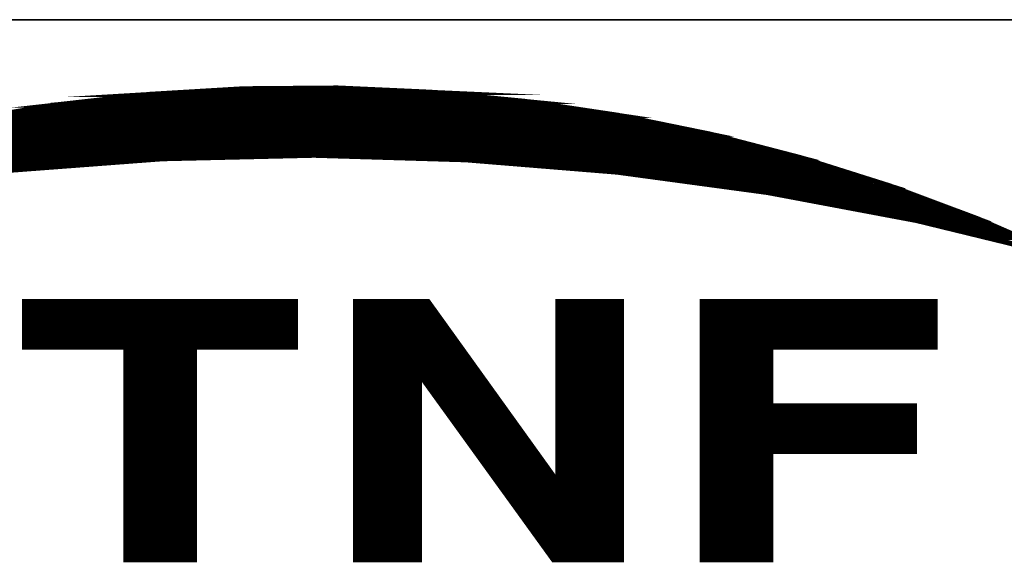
# Model space of a CAD drawing. Header units: millimetres. Extents: x 4497 to 11741, y 5958 to 12619.
# Tile 146 of 256: x 8259 to 8291, y 7967 to 7985. Entities that reach past the tile are written whole.
import ezdxf

# ---------------------------------------------------------------- set-up
doc = ezdxf.new("R2010")
doc.units = ezdxf.units.MM
doc.header["$LTSCALE"] = 0.8
doc.layers.get('0').update_dxf_attribs({"linetype": 'CONTINUOUS', "lineweight": 0})

# ---------------------------------------------------------------- blocks, each defined once
blk = doc.blocks.new('SMOOTH_0$0254')
at = {"const_width": 0.0127}
blk.add_lwpolyline([(-0.00635, 0, 1), (0.00635, 0, 1)], format="xyb", close=True, dxfattribs=at)
blk = doc.blocks.new('logo')
at = {"color": 7, "const_width": 0.3380740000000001}
for points in [[(-3467.913597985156, 5347.052217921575), (-3461.790997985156, 5348.074097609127), (-3455.625486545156, 5348.769598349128), (-3449.425590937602, 5349.138862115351), (-3443.217123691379, 5349.190336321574), (-3437.008665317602, 5348.907010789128), (-3430.834528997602, 5348.305922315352), (-3424.694794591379, 5347.387070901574), (-3418.606569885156, 5346.141955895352), (-3412.595631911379, 5344.579122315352), (-3406.679097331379, 5342.707159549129), (-3400.865670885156, 5340.525978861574), (-3395.172415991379, 5338.044329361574), (-3404.927341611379, 5340.422968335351), (-3414.78528663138, 5342.277796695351), (-3424.737759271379, 5343.625939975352), (-3434.741670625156, 5344.441674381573), (-3444.771412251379, 5344.742285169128), (-3454.809725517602, 5344.51038947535), (-3464.813636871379, 5343.754718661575)], [(-3456.762737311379, 5348.419217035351), (-3434.111797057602, 5348.419217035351)], [(-3435.295056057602, 5348.588236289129), (-3455.748497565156, 5348.588245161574)], [(-3463.777799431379, 5347.742998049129), (-3427.181288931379, 5347.743024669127)], [(-3426.843161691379, 5347.574014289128), (-3463.862238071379, 5347.574005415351)], [(-3470.623815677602, 5346.390728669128), (-3420.250798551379, 5346.390728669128)], [(-3421.603076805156, 5346.728838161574), (-3469.271519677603, 5346.728838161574)], [(-3418.222336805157, 5345.883635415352), (-3472.483213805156, 5345.88360879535)], [(-3475.525835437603, 5345.207496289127), (-3415.517656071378, 5345.207478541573)], [(-3474.342576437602, 5345.54557028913), (-3416.869987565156, 5345.545552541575)], [(-3416.193866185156, 5345.376497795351), (-3417.123560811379, 5345.376462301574)], [(-3476.201965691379, 5344.953914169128), (-3414.587979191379, 5344.953905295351)], [(-3478.737565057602, 5344.277739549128), (-3459.29831893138, 5344.277748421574)], [(-3430.731048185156, 5344.362320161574), (-3412.136987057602, 5344.362320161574)], [(-3411.629858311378, 5344.193265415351), (-3429.46326181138, 5344.193300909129)], [(-3411.122773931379, 5344.024237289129), (-3427.519371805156, 5344.024237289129)], [(-3410.615662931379, 5343.855191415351), (-3425.40642705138, 5343.855191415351)], [(-3409.263322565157, 5343.348071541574), (-3422.279189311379, 5343.348098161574)], [(-3408.587192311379, 5343.179043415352), (-3420.081708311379, 5343.179052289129)], [(-3407.911079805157, 5343.010041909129), (-3418.898458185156, 5343.010006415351)], [(-3406.389720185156, 5342.502895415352), (-3415.264180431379, 5342.50286879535)], [(-3405.037441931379, 5341.995793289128), (-3412.982163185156, 5341.995784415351)], [(-3411.629884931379, 5341.82672079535), (-3410.953754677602, 5341.826738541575)], [(-3404.530295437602, 5341.826747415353), (-3410.108507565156, 5341.826738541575)], [(-3404.192248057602, 5341.657745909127), (-3411.291784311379, 5341.657745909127)], [(-3403.68514593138, 5341.488682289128), (-3409.855023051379, 5341.488673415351)], [(-3402.839960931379, 5341.150590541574), (-3408.756238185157, 5341.150626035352)], [(-3403.178034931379, 5341.319636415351), (-3403.769655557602, 5341.319627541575)], [(-3402.332867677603, 5340.981544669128), (-3406.981385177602, 5340.981553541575)], [(-3401.994758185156, 5340.812507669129), (-3406.136164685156, 5340.812516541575)], [(-3402.417350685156, 5340.643506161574), (-3401.403102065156, 5340.64348841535)], [(-3403.516091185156, 5340.305414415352), (-3400.642471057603, 5340.305441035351)], [(-3400.304405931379, 5340.13640403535), (-3403.009015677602, 5340.136430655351)], [(-3399.797277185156, 5339.967349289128), (-3402.417350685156, 5339.967358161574)], [(-3399.290192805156, 5339.798267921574), (-3401.825765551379, 5339.798267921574)], [(-3399.121164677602, 5339.629257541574), (-3401.149590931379, 5339.629248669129)], [(-3398.78309955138, 5339.460238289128), (-3400.388951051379, 5339.460256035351)], [(-3398.275890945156, 5339.291165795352), (-3399.543695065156, 5339.291174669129)], [(-3463.862300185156, 5334.811711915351), (-3446.028896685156, 5334.811711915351)], [(-3441.802971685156, 5334.980748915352), (-3441.802971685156, 5318.077048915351)], [(-3441.549416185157, 5334.980748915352), (-3441.549416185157, 5318.077048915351)], [(-3441.295860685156, 5334.980748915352), (-3441.295860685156, 5318.077048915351)], [(-3441.042305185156, 5334.980748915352), (-3441.042305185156, 5318.077048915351)], [(-3440.788749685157, 5334.980748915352), (-3440.788749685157, 5318.077048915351)], [(-3440.535194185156, 5334.980748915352), (-3440.535194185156, 5318.077048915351)], [(-3440.281638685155, 5334.980748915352), (-3440.281638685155, 5318.077048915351)], [(-3439.943564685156, 5334.980748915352), (-3439.943564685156, 5318.077048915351)], [(-3439.690009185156, 5334.980748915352), (-3439.690009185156, 5318.077048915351)], [(-3439.436453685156, 5334.980748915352), (-3439.436453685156, 5318.077048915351)], [(-3439.182898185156, 5334.980748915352), (-3439.182898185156, 5318.077048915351)], [(-3438.929342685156, 5334.980748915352), (-3438.929342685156, 5318.077048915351)], [(-3438.675787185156, 5334.980748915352), (-3438.675787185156, 5318.077048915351)], [(-3438.422231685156, 5334.980748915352), (-3438.422231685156, 5318.077048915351)], [(-3438.168676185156, 5334.980748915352), (-3438.168676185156, 5318.077048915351)], [(-3437.915120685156, 5334.980748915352), (-3437.915120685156, 5318.077048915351)], [(-3437.661565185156, 5334.980748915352), (-3437.661565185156, 5330.163194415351)], [(-3437.408009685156, 5334.980748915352), (-3437.408009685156, 5329.909638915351)], [(-3437.154454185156, 5334.811711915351), (-3437.154454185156, 5329.487046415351)], [(-3428.449048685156, 5334.980748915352), (-3428.449048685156, 5318.077048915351)], [(-3428.195493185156, 5334.980748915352), (-3428.195493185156, 5318.077048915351)], [(-3427.941937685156, 5334.980748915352), (-3427.941937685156, 5318.077048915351)], [(-3427.688382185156, 5334.980748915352), (-3427.688382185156, 5318.077048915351)], [(-3427.434826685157, 5334.980748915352), (-3427.434826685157, 5318.077048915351)], [(-3427.181271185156, 5334.980748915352), (-3427.181271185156, 5318.077048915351)], [(-3426.927715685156, 5334.980748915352), (-3426.927715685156, 5318.077048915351)], [(-3426.674160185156, 5334.980748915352), (-3426.674160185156, 5318.077048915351)], [(-3426.420604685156, 5334.980748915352), (-3426.420604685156, 5318.077048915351)], [(-3426.167049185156, 5334.980748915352), (-3426.167049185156, 5318.077048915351)], [(-3425.913493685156, 5334.980748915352), (-3425.913493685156, 5318.077048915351)], [(-3425.659938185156, 5334.980748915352), (-3425.659938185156, 5318.077048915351)], [(-3425.406382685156, 5334.980748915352), (-3425.406382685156, 5318.077048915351)], [(-3425.152827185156, 5334.980748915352), (-3425.152827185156, 5318.077048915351)], [(-3424.899271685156, 5334.980748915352), (-3424.899271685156, 5318.077048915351)], [(-3424.645716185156, 5334.980748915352), (-3424.645716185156, 5318.077048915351)], [(-3419.067495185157, 5334.896230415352), (-3403.769646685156, 5334.896230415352)], [(-3419.067495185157, 5334.642674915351), (-3403.769646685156, 5334.642674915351)], [(-3446.028896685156, 5334.558156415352), (-3463.862300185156, 5334.558156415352)], [(-3446.028896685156, 5334.304600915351), (-3463.862300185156, 5334.304600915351)], [(-3446.028896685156, 5334.051045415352), (-3463.862300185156, 5334.051045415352)], [(-3436.900898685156, 5334.389119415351), (-3436.900898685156, 5329.233490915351)], [(-3436.647343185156, 5334.051045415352), (-3436.647343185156, 5328.895416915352)], [(-3419.067495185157, 5334.389119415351), (-3403.769646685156, 5334.389119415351)], [(-3419.067495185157, 5334.135563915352), (-3403.769646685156, 5334.135563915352)], [(-3446.028896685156, 5333.797489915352), (-3463.862300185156, 5333.797489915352)], [(-3446.028896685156, 5333.543934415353), (-3463.862300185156, 5333.543934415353)], [(-3436.393787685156, 5333.712971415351), (-3436.393787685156, 5328.55734291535)], [(-3436.140232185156, 5333.374897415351), (-3436.140232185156, 5328.134750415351)], [(-3419.067495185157, 5333.88200841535), (-3403.769646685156, 5333.88200841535)], [(-3419.067495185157, 5333.628452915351), (-3403.769646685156, 5333.628452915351)], [(-3419.067495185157, 5333.374897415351), (-3403.769646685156, 5333.374897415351)], [(-3446.028896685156, 5333.290378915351), (-3463.862300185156, 5333.290378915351)], [(-3446.028896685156, 5333.036823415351), (-3463.862300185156, 5333.036823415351)], [(-3446.028896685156, 5332.783267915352), (-3463.862300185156, 5332.783267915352)], [(-3435.886676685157, 5332.952304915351), (-3435.886676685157, 5327.796676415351)], [(-3435.633121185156, 5332.698749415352), (-3435.633121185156, 5327.374083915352)], [(-3419.067495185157, 5333.121341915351), (-3403.769646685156, 5333.121341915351)], [(-3419.067495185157, 5332.867786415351), (-3403.769646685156, 5332.867786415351)], [(-3446.028896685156, 5332.529712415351), (-3463.862300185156, 5332.529712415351)], [(-3446.028896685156, 5332.276156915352), (-3463.862300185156, 5332.276156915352)], [(-3457.016301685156, 5332.022601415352), (-3457.016301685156, 5318.077048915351)], [(-3456.762746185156, 5332.022601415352), (-3456.762746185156, 5318.077048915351)], [(-3456.509190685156, 5332.022601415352), (-3456.509190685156, 5318.077048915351)], [(-3456.255635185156, 5332.022601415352), (-3456.255635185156, 5318.077048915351)], [(-3456.002079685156, 5332.022601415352), (-3456.002079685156, 5318.077048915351)], [(-3455.748524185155, 5332.022601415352), (-3455.748524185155, 5318.077048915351)], [(-3455.494968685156, 5332.022601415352), (-3455.494968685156, 5318.077048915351)], [(-3455.241413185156, 5332.022601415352), (-3455.241413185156, 5318.077048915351)], [(-3454.987857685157, 5332.022601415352), (-3454.987857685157, 5318.077048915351)], [(-3454.734302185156, 5332.022601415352), (-3454.734302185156, 5318.077048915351)], [(-3454.480746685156, 5332.022601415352), (-3454.480746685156, 5318.077048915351)], [(-3454.227191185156, 5332.022601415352), (-3454.227191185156, 5318.077048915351)], [(-3453.973635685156, 5332.022601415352), (-3453.973635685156, 5318.077048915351)], [(-3453.720080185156, 5332.022601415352), (-3453.720080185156, 5318.077048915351)], [(-3453.466524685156, 5332.022601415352), (-3453.466524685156, 5318.077048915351)], [(-3453.212969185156, 5332.022601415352), (-3453.212969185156, 5318.077048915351)], [(-3452.959413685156, 5332.022601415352), (-3452.959413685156, 5318.077048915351)], [(-3435.379565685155, 5332.276156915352), (-3435.379565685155, 5327.036009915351)], [(-3419.067495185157, 5332.614230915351), (-3403.769646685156, 5332.614230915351)], [(-3419.067495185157, 5332.360675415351), (-3403.769646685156, 5332.360675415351)], [(-3419.067495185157, 5332.107119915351), (-3403.769646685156, 5332.107119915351)], [(-3435.126010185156, 5331.938082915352), (-3435.126010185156, 5326.697935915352)], [(-3434.872454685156, 5331.60000891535), (-3434.872454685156, 5326.35986191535)], [(-3419.067495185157, 5331.769045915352), (-3414.588014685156, 5331.769045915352)], [(-3419.067495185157, 5331.515490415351), (-3414.588014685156, 5331.515490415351)], [(-3434.618899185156, 5331.261934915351), (-3434.618899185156, 5325.937269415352)], [(-3434.365343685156, 5330.923860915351), (-3434.365343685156, 5325.68371391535)], [(-3419.067495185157, 5331.261934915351), (-3414.588014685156, 5331.261934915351)], [(-3419.067495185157, 5331.008379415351), (-3414.588014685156, 5331.008379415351)], [(-3419.067495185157, 5330.754823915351), (-3414.588014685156, 5330.754823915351)], [(-3434.111788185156, 5330.585786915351), (-3434.111788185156, 5325.26112141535)], [(-3433.858232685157, 5330.247712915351), (-3433.858232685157, 5325.007565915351)], [(-3419.067495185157, 5330.501268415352), (-3414.588014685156, 5330.501268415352)], [(-3419.067495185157, 5330.247712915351), (-3414.588014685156, 5330.247712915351)], [(-3433.604677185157, 5329.909638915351), (-3433.604677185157, 5324.584973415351)], [(-3433.351121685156, 5329.487046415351), (-3433.351121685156, 5324.331417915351)], [(-3419.067495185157, 5329.994157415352), (-3414.588014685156, 5329.994157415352)], [(-3419.067495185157, 5329.740601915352), (-3414.588014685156, 5329.740601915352)], [(-3419.067495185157, 5329.487046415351), (-3414.588014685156, 5329.487046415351)], [(-3433.097566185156, 5329.148972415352), (-3433.097566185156, 5323.908825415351)], [(-3432.844010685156, 5328.810898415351), (-3432.844010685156, 5323.570751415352)], [(-3419.067495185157, 5329.233490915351), (-3414.588014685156, 5329.233490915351)], [(-3419.067495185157, 5328.979935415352), (-3414.588014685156, 5328.979935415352)], [(-3432.590455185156, 5328.472824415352), (-3432.590455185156, 5323.232677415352)], [(-3432.336899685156, 5328.134750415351), (-3432.336899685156, 5322.894603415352)], [(-3419.067495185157, 5328.726379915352), (-3414.588014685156, 5328.726379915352)], [(-3419.067495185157, 5328.472824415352), (-3414.588014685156, 5328.472824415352)], [(-3419.067495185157, 5328.219268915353), (-3414.588014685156, 5328.219268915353)], [(-3432.083344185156, 5327.712157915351), (-3432.083344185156, 5322.472010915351)], [(-3419.067495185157, 5327.796676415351), (-3405.206461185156, 5327.796676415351)], [(-3419.067495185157, 5327.543120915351), (-3405.206461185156, 5327.543120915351)], [(-3418.982976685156, 5328.050231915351), (-3405.121942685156, 5328.050231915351)], [(-3431.829788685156, 5327.374083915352), (-3431.829788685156, 5322.218455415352)], [(-3431.576233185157, 5326.951491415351), (-3431.576233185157, 5321.79586291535)], [(-3419.067495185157, 5327.289565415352), (-3405.206461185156, 5327.289565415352)], [(-3419.067495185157, 5327.036009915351), (-3405.206461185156, 5327.036009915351)], [(-3431.322677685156, 5326.613417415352), (-3431.322677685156, 5321.457788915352)], [(-3431.069122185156, 5326.275343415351), (-3431.069122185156, 5321.11971491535)], [(-3419.067495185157, 5326.78245441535), (-3405.206461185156, 5326.78245441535)], [(-3419.067495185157, 5326.528898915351), (-3405.206461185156, 5326.528898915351)], [(-3419.067495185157, 5326.275343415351), (-3405.206461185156, 5326.275343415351)], [(-3430.815566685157, 5326.021787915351), (-3430.815566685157, 5320.78164091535)], [(-3430.562011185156, 5325.599195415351), (-3430.562011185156, 5320.359048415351)], [(-3419.067495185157, 5326.021787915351), (-3405.206461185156, 5326.021787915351)], [(-3419.067495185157, 5325.768232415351), (-3405.206461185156, 5325.768232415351)], [(-3419.067495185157, 5325.514676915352), (-3405.206461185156, 5325.514676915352)], [(-3430.308455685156, 5325.26112141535), (-3430.308455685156, 5320.105492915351)], [(-3430.054900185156, 5324.923047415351), (-3430.054900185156, 5319.682900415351)], [(-3419.067495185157, 5325.26112141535), (-3405.206461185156, 5325.26112141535)], [(-3419.067495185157, 5324.923047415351), (-3414.588014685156, 5324.923047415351)], [(-3429.801344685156, 5324.584973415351), (-3429.801344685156, 5319.344826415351)], [(-3429.547789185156, 5324.246899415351), (-3429.547789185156, 5319.091270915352)], [(-3419.067495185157, 5324.669491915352), (-3414.588014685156, 5324.669491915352)], [(-3419.067495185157, 5324.415936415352), (-3414.588014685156, 5324.415936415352)], [(-3429.294233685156, 5323.824306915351), (-3429.294233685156, 5318.753196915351)], [(-3429.040678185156, 5323.570751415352), (-3429.040678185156, 5318.330604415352)], [(-3419.067495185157, 5324.162380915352), (-3414.588014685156, 5324.162380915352)], [(-3419.067495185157, 5323.908825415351), (-3414.588014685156, 5323.908825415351)], [(-3419.067495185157, 5323.655269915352), (-3414.588014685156, 5323.655269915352)], [(-3428.787122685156, 5323.148158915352), (-3428.787122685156, 5318.077048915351)], [(-3428.618085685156, 5317.992530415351), (-3428.618085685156, 5323.148158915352)], [(-3419.067495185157, 5323.401714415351), (-3414.588014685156, 5323.401714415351)], [(-3419.067495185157, 5323.148158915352), (-3414.588014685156, 5323.148158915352)], [(-3419.067495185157, 5322.894603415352), (-3414.588014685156, 5322.894603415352)], [(-3419.067495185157, 5322.641047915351), (-3414.588014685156, 5322.641047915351)], [(-3419.067495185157, 5322.387492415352), (-3414.588014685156, 5322.387492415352)], [(-3419.067495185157, 5322.133936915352), (-3414.588014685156, 5322.133936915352)], [(-3419.067495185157, 5321.88038141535), (-3414.588014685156, 5321.88038141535)], [(-3419.067495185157, 5321.62682591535), (-3414.588014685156, 5321.62682591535)], [(-3419.067495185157, 5321.373270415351), (-3414.588014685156, 5321.373270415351)], [(-3419.067495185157, 5321.11971491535), (-3414.588014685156, 5321.11971491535)], [(-3419.067495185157, 5320.866159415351), (-3414.588014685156, 5320.866159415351)], [(-3419.067495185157, 5320.612603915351), (-3414.588014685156, 5320.612603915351)], [(-3419.067495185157, 5320.359048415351), (-3414.588014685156, 5320.359048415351)], [(-3419.067495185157, 5320.105492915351), (-3414.588014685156, 5320.105492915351)], [(-3419.067495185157, 5319.851937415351), (-3414.588014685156, 5319.851937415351)], [(-3419.067495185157, 5319.598381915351), (-3414.588014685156, 5319.598381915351)], [(-3419.067495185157, 5319.344826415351), (-3414.588014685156, 5319.344826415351)], [(-3419.067495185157, 5319.091270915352), (-3414.588014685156, 5319.091270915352)], [(-3419.067495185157, 5318.837715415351), (-3414.588014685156, 5318.837715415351)], [(-3419.067495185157, 5318.584159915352), (-3414.588014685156, 5318.584159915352)], [(-3419.067495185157, 5318.330604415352), (-3414.588014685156, 5318.330604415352)], [(-3419.067495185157, 5318.077048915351), (-3414.588014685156, 5318.077048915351)]]:
    blk.add_lwpolyline(points, dxfattribs=at)
for points in [[(-3453.313113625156, 5348.898474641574), (-3449.425590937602, 5349.130317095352), (-3442.089864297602, 5349.130325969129), (-3437.017245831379, 5348.898483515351)], [(-3449.417019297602, 5349.130317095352), (-3443.217150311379, 5349.181835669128), (-3443.217150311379, 5349.181835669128), (-3442.089917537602, 5349.130290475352)], [(-3459.730095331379, 5348.297359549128), (-3455.625504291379, 5348.761062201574), (-3435.597459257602, 5348.761062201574), (-3430.834528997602, 5348.297324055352)], [(-3455.616897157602, 5348.761062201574), (-3453.313166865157, 5348.898430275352), (-3437.008665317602, 5348.898465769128), (-3435.597503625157, 5348.761071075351)], [(-3465.909848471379, 5347.378517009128), (-3461.850981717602, 5348.056874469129), (-3429.227896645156, 5348.056901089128), (-3424.694803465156, 5347.378517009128)], [(-3461.782435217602, 5348.065499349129), (-3459.730113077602, 5348.297341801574), (-3430.834582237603, 5348.297395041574), (-3429.285307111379, 5348.065463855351)], [(-3461.850937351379, 5348.056883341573), (-3461.799578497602, 5348.065454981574), (-3461.799578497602, 5348.065454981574), (-3461.790980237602, 5348.056909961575)], [(-3461.790980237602, 5348.056927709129), (-3461.791006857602, 5348.065579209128), (-3429.285262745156, 5348.065508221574), (-3429.227887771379, 5348.056918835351)], [(-3472.035696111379, 5346.133419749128), (-3467.922151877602, 5347.043655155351), (-3423.059563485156, 5347.043690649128), (-3418.615088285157, 5346.133446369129)], [(-3467.913535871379, 5347.043664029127), (-3465.909759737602, 5347.378579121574), (-3424.694767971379, 5347.378552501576), (-3423.059510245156, 5347.043681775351)], [(-3477.436255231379, 5344.750927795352), (-3473.976072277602, 5345.704092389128), (-3416.957567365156, 5345.704074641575), (-3413.296802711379, 5344.750927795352)], [(-3473.976054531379, 5345.704110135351), (-3472.035687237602, 5346.133455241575), (-3418.606569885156, 5346.133472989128), (-3416.957576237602, 5345.704101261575)], [(-3479.961224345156, 5344.055347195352), (-3478.277873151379, 5344.519049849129), (-3454.809663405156, 5344.519058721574), (-3460.948439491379, 5344.055347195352)], [(-3478.277908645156, 5344.519032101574), (-3477.436228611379, 5344.750910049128), (-3444.779966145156, 5344.750847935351), (-3454.809690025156, 5344.519032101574)], [(-3438.576601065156, 5344.570577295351), (-3444.771465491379, 5344.750874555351), (-3413.296784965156, 5344.750883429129), (-3412.604247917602, 5344.570577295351)], [(-3434.741688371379, 5344.45893301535), (-3438.576592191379, 5344.570559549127), (-3412.604212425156, 5344.570586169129), (-3412.250911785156, 5344.458906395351)], [(-3424.737741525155, 5343.634582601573), (-3434.733107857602, 5344.458950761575), (-3412.250876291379, 5344.458959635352), (-3409.641646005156, 5343.634600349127)], [(-3484.644720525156, 5342.492486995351), (-3480.843171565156, 5343.763352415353), (-3464.822235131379, 5343.763352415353), (-3474.774663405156, 5342.492513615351)], [(-3480.817518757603, 5343.771986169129), (-3479.969849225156, 5344.055382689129), (-3460.948563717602, 5344.055338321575), (-3464.700004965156, 5343.771968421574)], [(-3464.813645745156, 5343.763396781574), (-3464.813672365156, 5343.772048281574), (-3464.699960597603, 5343.772012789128), (-3464.813645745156, 5343.763396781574)], [(-3417.78123453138, 5342.698579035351), (-3424.729143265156, 5343.634591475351), (-3409.641646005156, 5343.634547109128), (-3406.679115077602, 5342.698543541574)], [(-3414.785330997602, 5342.295028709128), (-3417.781243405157, 5342.698596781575), (-3406.679132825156, 5342.698596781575), (-3405.603418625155, 5342.295019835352)], [(-3405.381647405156, 5340.517433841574), (-3414.785366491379, 5342.294948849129), (-3405.603418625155, 5342.295010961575), (-3400.865670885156, 5340.517433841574)], [(-3404.927350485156, 5340.431584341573), (-3405.381656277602, 5340.517478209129), (-3400.865617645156, 5340.517451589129), (-3400.668833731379, 5340.431566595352)], [(-3395.275453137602, 5338.078695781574), (-3404.918743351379, 5340.431575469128), (-3400.668789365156, 5340.431575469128), (-3395.275453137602, 5338.078695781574)], [(-3463.911981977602, 5332.03338251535), (-3463.911955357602, 5335.064619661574), (-3445.99933961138, 5335.064610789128), (-3445.999330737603, 5332.03338251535)], [(-3442.032116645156, 5330.135669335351), (-3442.032098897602, 5335.064637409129), (-3437.240543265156, 5335.064637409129), (-3433.702567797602, 5330.135669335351)], [(-3428.644883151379, 5323.137191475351), (-3428.644874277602, 5335.064637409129), (-3424.454371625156, 5335.064619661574), (-3424.454362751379, 5323.137200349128)], [(-3419.096040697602, 5332.033400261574), (-3419.096014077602, 5335.064637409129), (-3403.707994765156, 5335.06465515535), (-3403.707985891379, 5332.03338251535)], [(-3457.222677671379, 5317.976372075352), (-3457.22273091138, 5332.033426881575), (-3452.680143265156, 5332.033444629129), (-3452.680116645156, 5317.976345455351)], [(-3419.096031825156, 5328.152080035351), (-3419.096014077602, 5332.033444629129), (-3414.562033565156, 5332.033418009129), (-3414.562042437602, 5328.152088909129)], [(-3442.032152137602, 5317.967791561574), (-3442.032161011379, 5330.135669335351), (-3437.807291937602, 5330.135722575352), (-3437.807291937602, 5317.96777381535)], [(-3432.668913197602, 5323.137209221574), (-3437.721469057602, 5330.135660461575), (-3433.702594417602, 5330.13569595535), (-3428.679231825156, 5323.137191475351)], [(-3419.096031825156, 5325.146602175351), (-3419.096040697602, 5328.152062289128), (-3405.064727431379, 5328.152106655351), (-3405.064727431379, 5325.146611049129)], [(-3419.096040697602, 5317.967764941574), (-3419.096049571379, 5325.146566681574), (-3414.562051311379, 5325.146548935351), (-3414.562051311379, 5317.96777381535)], [(-3428.93679807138, 5317.967764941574), (-3432.668859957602, 5323.137182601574), (-3424.454353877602, 5323.137200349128), (-3424.454318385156, 5317.967764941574)]]:
    blk.add_lwpolyline(points, close=True, dxfattribs=at)
at = {"color": 7, "xscale": 13.31, "yscale": 13.31, "zscale": 13.31}
for p in [(-3449.425590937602, 5349.13886211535), (-3449.425590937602, 5349.130317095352), (-3449.417019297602, 5349.130317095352), (-3443.217150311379, 5349.181835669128), (-3443.217150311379, 5349.181835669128), (-3443.217123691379, 5349.190336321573), (-3442.089917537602, 5349.130290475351), (-3442.089864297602, 5349.130325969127), (-3456.762737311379, 5348.41921703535), (-3455.748497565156, 5348.588245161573), (-3455.625504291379, 5348.761062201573), (-3455.625486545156, 5348.769598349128), (-3455.616897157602, 5348.761062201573), (-3453.313166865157, 5348.89843027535), (-3453.313113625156, 5348.898474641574), (-3437.017245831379, 5348.898483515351), (-3437.008665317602, 5348.907010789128), (-3437.008665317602, 5348.898465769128), (-3435.597503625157, 5348.761071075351), (-3435.597459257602, 5348.761062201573), (-3435.295056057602, 5348.588236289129), (-3434.111797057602, 5348.41921703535), (-3430.834528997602, 5348.30592231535), (-3463.777799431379, 5347.742998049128), (-3461.850981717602, 5348.056874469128), (-3461.850937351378, 5348.056883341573), (-3461.799578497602, 5348.065454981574), (-3461.799578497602, 5348.065454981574), (-3461.791006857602, 5348.065579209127), (-3461.790997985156, 5348.074097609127), (-3461.790980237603, 5348.056927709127), (-3461.790980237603, 5348.056909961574), (-3461.782435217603, 5348.065499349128), (-3459.730113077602, 5348.297341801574), (-3459.730095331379, 5348.297359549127), (-3430.834582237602, 5348.297395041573), (-3430.834528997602, 5348.297324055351), (-3429.285307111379, 5348.065463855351), (-3429.285262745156, 5348.065508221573), (-3429.227896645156, 5348.056901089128), (-3429.227887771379, 5348.05691883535), (-3427.181288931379, 5347.743024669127), (-3463.862238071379, 5347.574005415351), (-3426.843161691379, 5347.574014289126), (-3424.694803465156, 5347.378517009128), (-3424.694794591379, 5347.387070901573), (-3424.694767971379, 5347.378552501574), (-3423.059563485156, 5347.043690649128), (-3423.059510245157, 5347.043681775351), (-3421.603076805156, 5346.728838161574), (-3420.250798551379, 5346.390728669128), (-3418.615088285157, 5346.133446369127), (-3418.606569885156, 5346.14195589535), (-3418.606569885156, 5346.133472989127), (-3418.222336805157, 5345.883635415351), (-3416.957576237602, 5345.704101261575), (-3416.957567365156, 5345.704074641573), (-3417.123560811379, 5345.376462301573), (-3416.869987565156, 5345.545552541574), (-3416.193866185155, 5345.376497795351), (-3415.517656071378, 5345.207478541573), (-3454.809725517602, 5344.51038947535), (-3454.809690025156, 5344.519032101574), (-3454.809663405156, 5344.519058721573), (-3444.779966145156, 5344.750847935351), (-3444.771465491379, 5344.75087455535), (-3444.771412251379, 5344.742285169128), (-3438.576601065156, 5344.570577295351), (-3438.576592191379, 5344.570559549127), (-3434.741688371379, 5344.458933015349), (-3434.741670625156, 5344.441674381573), (-3434.733107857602, 5344.458950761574), (-3414.587979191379, 5344.953905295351), (-3413.296802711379, 5344.750927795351), (-3413.296784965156, 5344.750883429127), (-3412.604247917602, 5344.570577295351), (-3412.604212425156, 5344.570586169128), (-3412.595631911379, 5344.579122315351), (-3412.250911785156, 5344.458906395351), (-3412.250876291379, 5344.458959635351), (-3460.948563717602, 5344.055338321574), (-3460.948439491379, 5344.05534719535), (-3459.29831893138, 5344.277748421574), (-3430.731048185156, 5344.362320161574), (-3429.463261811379, 5344.193300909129), (-3427.519371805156, 5344.024237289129), (-3425.40642705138, 5343.85519141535), (-3412.136987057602, 5344.362320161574), (-3411.629858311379, 5344.193265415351), (-3411.122773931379, 5344.024237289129), (-3410.615662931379, 5343.85519141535), (-3424.737759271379, 5343.625939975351), (-3424.737741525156, 5343.634582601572), (-3424.729143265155, 5343.63459147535), (-3422.279189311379, 5343.348098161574), (-3420.081708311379, 5343.179052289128), (-3409.641646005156, 5343.634600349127), (-3409.641646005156, 5343.634547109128), (-3409.263322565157, 5343.348071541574), (-3408.587192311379, 5343.179043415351), (-3418.898458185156, 5343.010006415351), (-3417.781243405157, 5342.698596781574), (-3417.78123453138, 5342.69857903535), (-3415.264180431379, 5342.50286879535), (-3407.911079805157, 5343.010041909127), (-3406.679132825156, 5342.698596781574), (-3406.679115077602, 5342.698543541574), (-3406.679097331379, 5342.707159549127), (-3406.389720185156, 5342.502895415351), (-3414.785366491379, 5342.294948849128), (-3414.785330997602, 5342.295028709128), (-3414.785286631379, 5342.27779669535), (-3412.982163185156, 5341.99578441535), (-3411.629884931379, 5341.82672079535), (-3410.953754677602, 5341.826738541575), (-3410.108507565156, 5341.826738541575), (-3405.603418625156, 5342.295019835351), (-3405.603418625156, 5342.295010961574), (-3405.037441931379, 5341.995793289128), (-3404.530295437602, 5341.826747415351), (-3411.291784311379, 5341.657745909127), (-3409.855023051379, 5341.488673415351), (-3408.756238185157, 5341.150626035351), (-3404.192248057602, 5341.657745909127), (-3403.769655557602, 5341.319627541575), (-3403.685145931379, 5341.488682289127), (-3403.178034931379, 5341.319636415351), (-3402.839960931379, 5341.150590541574), (-3406.981385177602, 5340.981553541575), (-3406.136164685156, 5340.812516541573), (-3405.381656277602, 5340.517478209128), (-3405.381647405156, 5340.517433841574), (-3402.417350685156, 5340.643506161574), (-3402.332867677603, 5340.981544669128), (-3401.994758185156, 5340.812507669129), (-3401.403102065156, 5340.64348841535), (-3400.865670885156, 5340.525978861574), (-3400.865670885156, 5340.517433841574), (-3400.865617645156, 5340.517451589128), (-3404.927350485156, 5340.431584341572), (-3404.927341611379, 5340.422968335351), (-3404.918743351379, 5340.431575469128), (-3403.516091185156, 5340.305414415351), (-3403.009015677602, 5340.13643065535), (-3402.417350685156, 5339.967358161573), (-3400.668833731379, 5340.431566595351), (-3400.668789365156, 5340.431575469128), (-3400.642471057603, 5340.305441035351), (-3400.304405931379, 5340.13640403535), (-3399.797277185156, 5339.967349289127), (-3401.825765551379, 5339.798267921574), (-3401.149590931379, 5339.629248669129), (-3400.388951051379, 5339.460256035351), (-3399.543695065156, 5339.291174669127), (-3399.290192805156, 5339.798267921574), (-3399.121164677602, 5339.629257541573), (-3463.911955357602, 5335.064619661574), (-3463.862300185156, 5334.81171191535), (-3446.028896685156, 5334.81171191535), (-3445.99933961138, 5335.064610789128), (-3442.032098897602, 5335.064637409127), (-3441.802971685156, 5334.980748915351), (-3441.549416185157, 5334.980748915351), (-3441.295860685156, 5334.980748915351), (-3441.042305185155, 5334.980748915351), (-3440.788749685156, 5334.980748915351), (-3440.535194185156, 5334.980748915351), (-3440.281638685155, 5334.980748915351), (-3439.943564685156, 5334.980748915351), (-3439.690009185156, 5334.980748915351), (-3439.436453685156, 5334.980748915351), (-3439.182898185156, 5334.980748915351), (-3438.929342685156, 5334.980748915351), (-3438.675787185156, 5334.980748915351), (-3438.422231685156, 5334.980748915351), (-3438.168676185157, 5334.980748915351), (-3437.915120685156, 5334.980748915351), (-3437.661565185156, 5334.980748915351), (-3437.408009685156, 5334.980748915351), (-3437.240543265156, 5335.064637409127), (-3437.154454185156, 5334.81171191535), (-3428.644874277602, 5335.064637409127), (-3428.449048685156, 5334.980748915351), (-3428.195493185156, 5334.980748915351), (-3427.941937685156, 5334.980748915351), (-3427.688382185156, 5334.980748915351), (-3427.434826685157, 5334.980748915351), (-3427.181271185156, 5334.980748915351), (-3426.927715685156, 5334.980748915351), (-3426.674160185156, 5334.980748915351), (-3426.420604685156, 5334.980748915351), (-3426.167049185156, 5334.980748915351), (-3425.913493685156, 5334.980748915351), (-3425.659938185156, 5334.980748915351), (-3425.406382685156, 5334.980748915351), (-3425.152827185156, 5334.980748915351), (-3424.899271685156, 5334.980748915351), (-3424.645716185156, 5334.980748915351), (-3424.454371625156, 5335.064619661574), (-3419.096014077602, 5335.064637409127), (-3419.067495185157, 5334.89623041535), (-3419.067495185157, 5334.64267491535), (-3403.769646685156, 5334.89623041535), (-3403.769646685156, 5334.64267491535), (-3403.707994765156, 5335.06465515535), (-3463.862300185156, 5334.558156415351), (-3463.862300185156, 5334.30460091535), (-3463.862300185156, 5334.051045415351), (-3446.028896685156, 5334.558156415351), (-3446.028896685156, 5334.30460091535), (-3446.028896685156, 5334.051045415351), (-3436.900898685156, 5334.38911941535), (-3436.647343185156, 5334.051045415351), (-3419.067495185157, 5334.38911941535), (-3419.067495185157, 5334.135563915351), (-3403.769646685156, 5334.38911941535), (-3403.769646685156, 5334.135563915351), (-3463.862300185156, 5333.797489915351), (-3463.862300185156, 5333.543934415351), (-3446.028896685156, 5333.797489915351), (-3446.028896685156, 5333.543934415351), (-3436.393787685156, 5333.712971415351), (-3436.140232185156, 5333.374897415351), (-3419.067495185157, 5333.88200841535), (-3419.067495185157, 5333.628452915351), (-3419.067495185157, 5333.374897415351), (-3403.769646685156, 5333.88200841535), (-3403.769646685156, 5333.628452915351), (-3403.769646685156, 5333.374897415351), (-3463.862300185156, 5333.290378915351), (-3463.862300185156, 5333.036823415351), (-3463.862300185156, 5332.783267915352), (-3446.028896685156, 5333.290378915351), (-3446.028896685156, 5333.036823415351), (-3446.028896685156, 5332.783267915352), (-3435.886676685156, 5332.952304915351), (-3435.633121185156, 5332.698749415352), (-3419.067495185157, 5333.12134191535), (-3419.067495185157, 5332.867786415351), (-3403.769646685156, 5333.12134191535), (-3403.769646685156, 5332.867786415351), (-3463.911981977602, 5332.03338251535), (-3463.862300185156, 5332.529712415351), (-3463.862300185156, 5332.276156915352), (-3457.22273091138, 5332.033426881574), (-3457.016301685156, 5332.022601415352), (-3456.762746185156, 5332.022601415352), (-3456.509190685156, 5332.022601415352), (-3456.255635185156, 5332.022601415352), (-3456.002079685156, 5332.022601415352), (-3455.748524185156, 5332.022601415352), (-3455.494968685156, 5332.022601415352), (-3455.241413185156, 5332.022601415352), (-3454.987857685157, 5332.022601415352), (-3454.734302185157, 5332.022601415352), (-3454.480746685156, 5332.022601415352), (-3454.227191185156, 5332.022601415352), (-3453.973635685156, 5332.022601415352), (-3453.720080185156, 5332.022601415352), (-3453.466524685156, 5332.022601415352), (-3453.212969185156, 5332.022601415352), (-3452.959413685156, 5332.022601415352), (-3452.680143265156, 5332.033444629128), (-3446.028896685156, 5332.529712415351), (-3446.028896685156, 5332.276156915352), (-3445.999330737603, 5332.03338251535), (-3435.379565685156, 5332.276156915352), (-3419.096040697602, 5332.033400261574), (-3419.096014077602, 5332.033444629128), (-3419.067495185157, 5332.614230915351), (-3419.067495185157, 5332.36067541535), (-3419.067495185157, 5332.10711991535), (-3414.562033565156, 5332.033418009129), (-3403.769646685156, 5332.614230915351), (-3403.769646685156, 5332.36067541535), (-3403.769646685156, 5332.10711991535), (-3403.707985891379, 5332.03338251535), (-3435.126010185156, 5331.938082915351), (-3434.872454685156, 5331.60000891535), (-3419.067495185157, 5331.76904591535), (-3419.067495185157, 5331.515490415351), (-3414.588014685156, 5331.76904591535), (-3414.588014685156, 5331.515490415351), (-3434.618899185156, 5331.261934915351), (-3434.365343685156, 5330.923860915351), (-3419.067495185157, 5331.261934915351), (-3419.067495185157, 5331.008379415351), (-3419.067495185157, 5330.754823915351), (-3414.588014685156, 5331.261934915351), (-3414.588014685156, 5331.008379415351), (-3414.588014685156, 5330.754823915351), (-3442.032161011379, 5330.135669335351), (-3442.032116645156, 5330.135669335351), (-3437.807291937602, 5330.135722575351), (-3437.721469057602, 5330.135660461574), (-3437.661565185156, 5330.16319441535), (-3434.111788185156, 5330.585786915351), (-3433.858232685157, 5330.247712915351), (-3433.702594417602, 5330.13569595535), (-3433.702567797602, 5330.135669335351), (-3419.067495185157, 5330.501268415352), (-3419.067495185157, 5330.247712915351), (-3414.588014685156, 5330.501268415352), (-3414.588014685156, 5330.247712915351), (-3437.408009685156, 5329.90963891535), (-3437.154454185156, 5329.48704641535), (-3433.604677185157, 5329.90963891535), (-3433.351121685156, 5329.48704641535), (-3419.067495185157, 5329.994157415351), (-3419.067495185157, 5329.74060191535), (-3419.067495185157, 5329.48704641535), (-3414.588014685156, 5329.994157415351), (-3414.588014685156, 5329.74060191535), (-3414.588014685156, 5329.48704641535), (-3436.900898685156, 5329.233490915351), (-3436.647343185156, 5328.895416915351), (-3433.097566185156, 5329.148972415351), (-3432.844010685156, 5328.81089841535), (-3419.067495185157, 5329.233490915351), (-3419.067495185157, 5328.979935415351), (-3414.588014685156, 5329.233490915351), (-3414.588014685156, 5328.979935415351), (-3436.393787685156, 5328.55734291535), (-3436.140232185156, 5328.134750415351), (-3432.590455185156, 5328.472824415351), (-3432.336899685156, 5328.134750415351), (-3419.096040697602, 5328.152062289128), (-3419.096031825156, 5328.15208003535), (-3419.067495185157, 5328.726379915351), (-3419.067495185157, 5328.472824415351), (-3419.067495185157, 5328.219268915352), (-3414.588014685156, 5328.726379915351), (-3414.588014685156, 5328.472824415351), (-3414.588014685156, 5328.219268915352), (-3414.562042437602, 5328.152088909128), (-3405.064727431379, 5328.152106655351), (-3435.886676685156, 5327.796676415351), (-3432.083344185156, 5327.712157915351), (-3419.067495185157, 5327.796676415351), (-3419.067495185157, 5327.543120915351), (-3418.982976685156, 5328.050231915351), (-3405.206461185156, 5327.796676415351), (-3405.206461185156, 5327.543120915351), (-3405.121942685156, 5328.050231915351), (-3435.633121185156, 5327.374083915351), (-3435.379565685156, 5327.03600991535), (-3431.829788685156, 5327.374083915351), (-3431.576233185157, 5326.951491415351), (-3419.067495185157, 5327.28956541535), (-3419.067495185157, 5327.03600991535), (-3405.206461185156, 5327.28956541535), (-3405.206461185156, 5327.03600991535), (-3435.126010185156, 5326.697935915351), (-3434.872454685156, 5326.35986191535), (-3431.322677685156, 5326.61341741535), (-3431.069122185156, 5326.275343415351), (-3419.067495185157, 5326.78245441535), (-3419.067495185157, 5326.528898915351), (-3419.067495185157, 5326.275343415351), (-3405.206461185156, 5326.78245441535), (-3405.206461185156, 5326.528898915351), (-3405.206461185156, 5326.275343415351), (-3434.618899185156, 5325.937269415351), (-3434.365343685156, 5325.68371391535), (-3430.815566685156, 5326.021787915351), (-3430.562011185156, 5325.599195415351), (-3419.067495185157, 5326.021787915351), (-3419.067495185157, 5325.768232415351), (-3419.067495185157, 5325.514676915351), (-3405.206461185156, 5326.021787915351), (-3405.206461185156, 5325.768232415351), (-3405.206461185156, 5325.514676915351), (-3434.111788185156, 5325.26112141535), (-3433.858232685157, 5325.007565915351), (-3430.308455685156, 5325.26112141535), (-3430.054900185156, 5324.923047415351), (-3419.096049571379, 5325.146566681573), (-3419.096031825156, 5325.146602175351), (-3419.067495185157, 5325.26112141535), (-3419.067495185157, 5324.923047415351), (-3414.588014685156, 5324.923047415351), (-3414.562051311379, 5325.14654893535), (-3405.206461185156, 5325.26112141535), (-3405.064727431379, 5325.146611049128), (-3433.604677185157, 5324.58497341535), (-3433.351121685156, 5324.33141791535), (-3429.801344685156, 5324.58497341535), (-3429.547789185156, 5324.246899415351), (-3419.067495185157, 5324.669491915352), (-3419.067495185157, 5324.415936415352), (-3414.588014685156, 5324.669491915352), (-3414.588014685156, 5324.415936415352), (-3433.097566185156, 5323.90882541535), (-3432.844010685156, 5323.570751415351), (-3429.294233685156, 5323.82430691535), (-3429.040678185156, 5323.570751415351), (-3419.067495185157, 5324.16238091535), (-3419.067495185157, 5323.90882541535), (-3419.067495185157, 5323.655269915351), (-3414.588014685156, 5324.16238091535), (-3414.588014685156, 5323.90882541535), (-3414.588014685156, 5323.655269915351), (-3432.668913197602, 5323.137209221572), (-3432.668859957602, 5323.137182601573), (-3432.590455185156, 5323.232677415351), (-3428.787122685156, 5323.148158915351), (-3428.679231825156, 5323.137191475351), (-3428.644883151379, 5323.137191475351), (-3428.618085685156, 5323.148158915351), (-3424.454362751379, 5323.137200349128), (-3424.454353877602, 5323.137200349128), (-3419.067495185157, 5323.40171441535), (-3419.067495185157, 5323.148158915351), (-3414.588014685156, 5323.40171441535), (-3414.588014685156, 5323.148158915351), (-3432.336899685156, 5322.894603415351), (-3432.083344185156, 5322.472010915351), (-3419.067495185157, 5322.894603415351), (-3419.067495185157, 5322.641047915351), (-3419.067495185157, 5322.38749241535), (-3414.588014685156, 5322.894603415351), (-3414.588014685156, 5322.641047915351), (-3414.588014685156, 5322.38749241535), (-3431.829788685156, 5322.218455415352), (-3431.576233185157, 5321.79586291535), (-3419.067495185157, 5322.13393691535), (-3419.067495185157, 5321.88038141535), (-3419.067495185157, 5321.62682591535), (-3414.588014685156, 5322.13393691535), (-3414.588014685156, 5321.88038141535), (-3414.588014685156, 5321.62682591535), (-3431.322677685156, 5321.457788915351), (-3431.069122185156, 5321.11971491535), (-3419.067495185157, 5321.373270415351), (-3419.067495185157, 5321.11971491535), (-3414.588014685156, 5321.373270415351), (-3414.588014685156, 5321.11971491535), (-3430.815566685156, 5320.78164091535), (-3430.562011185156, 5320.35904841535), (-3419.067495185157, 5320.866159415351), (-3419.067495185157, 5320.612603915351), (-3419.067495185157, 5320.35904841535), (-3414.588014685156, 5320.866159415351), (-3414.588014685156, 5320.612603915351), (-3414.588014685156, 5320.35904841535), (-3430.308455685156, 5320.105492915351), (-3430.054900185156, 5319.68290041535), (-3419.067495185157, 5320.105492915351), (-3419.067495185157, 5319.851937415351), (-3414.588014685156, 5320.105492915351), (-3414.588014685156, 5319.851937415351), (-3429.801344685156, 5319.34482641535), (-3429.547789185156, 5319.091270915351), (-3419.067495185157, 5319.59838191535), (-3419.067495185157, 5319.34482641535), (-3419.067495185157, 5319.091270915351), (-3414.588014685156, 5319.59838191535), (-3414.588014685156, 5319.34482641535), (-3414.588014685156, 5319.091270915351), (-3429.294233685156, 5318.75319691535), (-3419.067495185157, 5318.83771541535), (-3419.067495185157, 5318.58415991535), (-3414.588014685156, 5318.83771541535), (-3414.588014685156, 5318.58415991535), (-3457.222677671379, 5317.976372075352), (-3457.016301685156, 5318.077048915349), (-3456.762746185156, 5318.077048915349), (-3456.509190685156, 5318.077048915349), (-3456.255635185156, 5318.077048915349), (-3456.002079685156, 5318.077048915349), (-3455.748524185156, 5318.077048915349), (-3455.494968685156, 5318.077048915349), (-3455.241413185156, 5318.077048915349), (-3454.987857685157, 5318.077048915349), (-3454.734302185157, 5318.077048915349), (-3454.480746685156, 5318.077048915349), (-3454.227191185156, 5318.077048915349), (-3453.973635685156, 5318.077048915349), (-3453.720080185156, 5318.077048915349), (-3453.466524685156, 5318.077048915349), (-3453.212969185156, 5318.077048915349), (-3452.959413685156, 5318.077048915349), (-3452.680116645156, 5317.97634545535), (-3442.032152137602, 5317.967791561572), (-3441.802971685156, 5318.077048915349), (-3441.549416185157, 5318.077048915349), (-3441.295860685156, 5318.077048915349), (-3441.042305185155, 5318.077048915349), (-3440.788749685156, 5318.077048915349), (-3440.535194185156, 5318.077048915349), (-3440.281638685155, 5318.077048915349), (-3439.943564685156, 5318.077048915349), (-3439.690009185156, 5318.077048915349), (-3439.436453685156, 5318.077048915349), (-3439.182898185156, 5318.077048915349), (-3438.929342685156, 5318.077048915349), (-3438.675787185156, 5318.077048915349), (-3438.422231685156, 5318.077048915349), (-3438.168676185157, 5318.077048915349), (-3437.915120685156, 5318.077048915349), (-3437.807291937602, 5317.96777381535), (-3429.040678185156, 5318.330604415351), (-3428.93679807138, 5317.967764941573), (-3428.787122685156, 5318.077048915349), (-3428.618085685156, 5317.992530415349), (-3428.449048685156, 5318.077048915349), (-3428.195493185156, 5318.077048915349), (-3427.941937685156, 5318.077048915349), (-3427.688382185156, 5318.077048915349), (-3427.434826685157, 5318.077048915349), (-3427.181271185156, 5318.077048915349), (-3426.927715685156, 5318.077048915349), (-3426.674160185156, 5318.077048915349), (-3426.420604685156, 5318.077048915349), (-3426.167049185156, 5318.077048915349), (-3425.913493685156, 5318.077048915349), (-3425.659938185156, 5318.077048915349), (-3425.406382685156, 5318.077048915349), (-3425.152827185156, 5318.077048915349), (-3424.899271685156, 5318.077048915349), (-3424.645716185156, 5318.077048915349), (-3424.454318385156, 5317.967764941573), (-3419.096040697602, 5317.967764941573), (-3419.067495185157, 5318.330604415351), (-3419.067495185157, 5318.077048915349), (-3414.588014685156, 5318.330604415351), (-3414.588014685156, 5318.077048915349), (-3414.562051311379, 5317.96777381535)]:
    blk.add_blockref('SMOOTH_0$0254', p, dxfattribs=at)

msp = doc.modelspace()

# ---------------------------------------------------------------- linework, layer by layer
at = {"color": 7, "linetype": 'Continuous', "lineweight": 35}
msp.add_line((8193.426692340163, 7984.83991607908), (8344.76532012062, 7984.83991607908), dxfattribs=at)

# ---------------------------------------------------------------- block references
at = {"color": 3, "linetype": 'Continuous', "xscale": 0.4968601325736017, "yscale": 0.4968601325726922, "zscale": 0.4968601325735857}
msp.add_blockref('logo', (9980.196836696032, 5324.79319042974), dxfattribs=at)

doc.saveas('drawing.dxf')
